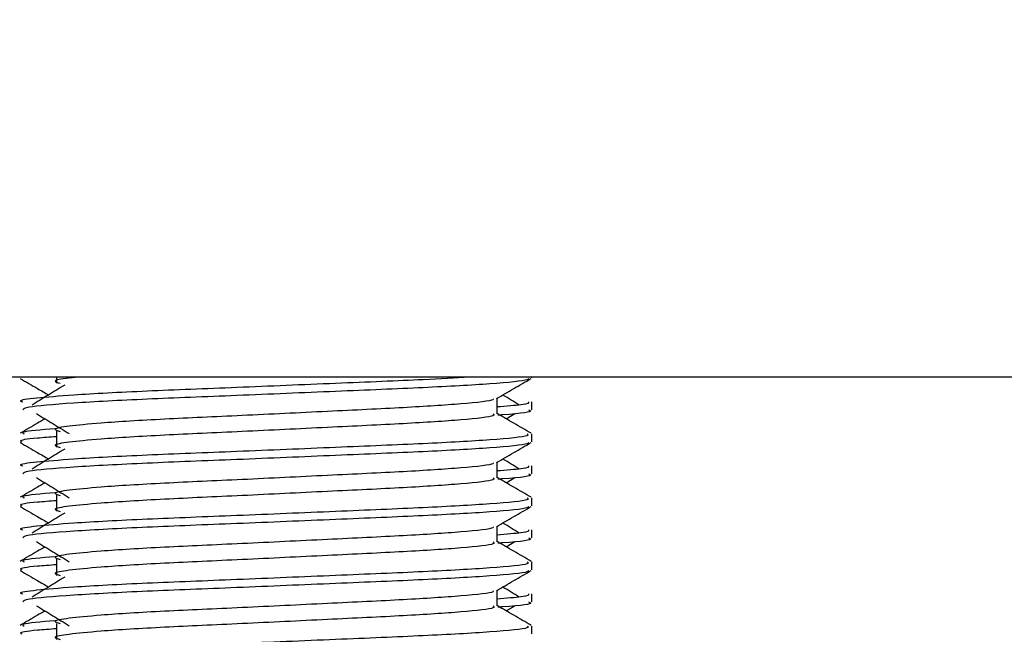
# Model space of a CAD drawing. Header units: millimetres. Extents: x 0 to 420, y 0 to 297.
# Tile 59 of 79: x 326.77 to 329.23, y 187.82 to 189.35. Entities that reach past the tile are written whole.
import ezdxf

# ---------------------------------------------------------------- set-up
doc = ezdxf.new("R2010")
doc.units = ezdxf.units.MM
doc.layers.add('QUOTE', color=174, linetype='Continuous')
doc.styles.add('SLDTEXTSTYLE3', font='TXT', dxfattribs={"width": 0.75})
doc.dimstyles.new('SLDDIMSTYLE0', dxfattribs={"dimtxt": 3, "dimasz": 3, "dimexe": 0, "dimexo": 0.0625, "dimgap": 0.75, "dimtad": 1, "dimlfac": 12.544143, "dimrnd": 1e-09, "dimzin": 12, "dimdsep": 46, "dimtxsty": 'SLDTEXTSTYLE3', "dimsah": 1, "dimcen": 0.09, "dimadec": 0, "dimazin": 3, "dimtfac": 1, "dimtdec": 3, "dimtofl": 0, "dimtmove": 0, "dimatfit": 3, "dimfxl": 0, "dimfrac": 2, "dimtolj": 1, "dimtzin": 12, "dimarcsym": 0})

# ---------------------------------------------------------------- blocks, each defined once
blk = doc.blocks.new('_D_2')
at = {"layer": 'QUOTE'}
for p, q in [((324.6273, 252.4787), (343.8085, 252.4787)), ((341.8085, 180.0066), (341.8085, 252.4787)), ((334.1586, 180.0066), (343.8085, 180.0066))]:
    blk.add_line(p, q, dxfattribs=at)
for points in [[(341.8085, 252.4787), (341.3085, 249.4787), (342.3085, 249.4787)], [(341.8085, 180.0066), (342.3085, 183.0066), (341.3085, 183.0066)]]:
    blk.add_solid(points, dxfattribs=at)
at = {"layer": 'QUOTE', "insert": (337.9413, 211.2552), "char_height": 3, "attachment_point": 1, "rotation": 90, "style": 'SLDTEXTSTYLE3'}
blk.add_mtext('909,1', dxfattribs=at)

msp = doc.modelspace()

# ---------------------------------------------------------------- linework, layer by layer
at = {"color": 7, "linetype": 'Continuous', "lineweight": 25}
for p, q in [((330.79843, 188.4568), (324.02236, 188.4568)), ((326.86445, 188.4568), (326.86445, 188.44129)), ((328.04815, 188.45467), (328.04815, 188.4568)), ((327.96185, 188.36512), (327.96185, 188.40399)), ((328.04815, 188.37498), (328.04815, 188.39485)), ((327.98485, 188.35264), (328.00618, 188.36571)), ((326.86445, 188.32171), (326.86445, 188.28185)), ((328.04815, 188.29523), (328.04815, 188.31511)), ((327.96185, 188.20568), (327.96185, 188.24455)), ((328.04815, 188.21554), (328.04815, 188.23542)), ((327.98485, 188.1932), (328.00618, 188.20627)), ((326.86445, 188.16227), (326.86445, 188.12241)), ((328.04815, 188.1358), (328.04815, 188.15568)), ((327.96185, 188.04624), (327.96185, 188.08512)), ((328.04815, 188.05611), (328.04815, 188.07598)), ((327.98485, 188.03376), (328.00618, 188.04683)), ((326.86445, 188.00283), (326.86445, 187.96297)), ((328.04815, 187.97636), (328.04815, 187.99624)), ((327.96185, 187.88681), (327.96185, 187.92568)), ((328.04815, 187.89667), (328.04815, 187.91654)), ((327.98485, 187.87433), (328.00618, 187.88739)), ((326.86445, 187.8434), (326.86445, 187.80354)), ((328.04815, 187.81692), (328.04815, 187.8368))]:
    msp.add_line(p, q, dxfattribs=at)
for points, knots in [([(327.89353, 188.4568), (327.85722, 188.45459), (327.76888, 188.44923), (327.55948, 188.44096), (327.31491, 188.43041), (327.08163, 188.4216), (326.90867, 188.41255), (326.81172, 188.40389), (326.76741, 188.39867), (326.77812, 188.39558), (326.78062, 188.39485)], [0, 0, 0, 0, 0.1075546, 0.2616311, 0.4200829, 0.5724514, 0.7286449, 0.8487125, 0.9647164, 1, 1, 1, 1]), ([(326.77417, 188.45307), (326.78859, 188.44472), (326.81211, 188.43111), (326.83562, 188.4175), (326.84472, 188.41223)], [0, 0, 0, 0, 0.6131696, 1, 1, 1, 1]), ([(328.04052, 188.45296), (328.04003, 188.45197), (328.038, 188.44785), (327.9556, 188.43959), (327.78707, 188.43029), (327.56083, 188.42101), (327.31479, 188.41049), (327.08086, 188.40168), (326.89678, 188.39181), (326.78584, 188.3824), (326.78237, 188.37717), (326.78092, 188.37498)], [0, 0, 0, 0, 0.0399117, 0.1661575, 0.2890582, 0.4118359, 0.5381002, 0.6595169, 0.7839817, 0.9096926, 1, 1, 1, 1]), ([(326.92721, 188.4568), (326.91632, 188.45579), (326.87833, 188.45226), (326.85221, 188.44737), (326.8671, 188.44306), (326.87373, 188.44115)], [0, 0, 0, 0, 0.182373, 0.6359785, 1, 1, 1, 1]), ([(327.96012, 188.40299), (327.97454, 188.41134), (328.00337, 188.42803), (328.03221, 188.44472), (328.04663, 188.45307)], [0, 0, 0, 0, 0.49993563, 1, 1, 1, 1]), ([(326.88505, 188.43694), (326.87146, 188.42862), (326.84428, 188.41197), (326.81716, 188.39533), (326.8036, 188.38701)], [0, 0, 0, 0, 0.49999, 1, 1, 1, 1]), ([(327.95207, 188.40287), (327.95272, 188.40197), (327.95565, 188.39796), (327.88057, 188.38976), (327.73642, 188.38047), (327.54042, 188.37119), (327.32759, 188.36067), (327.12604, 188.35185), (326.97708, 188.3428), (326.89125, 188.33414), (326.85116, 188.32777), (326.86679, 188.32348), (326.87376, 188.32156)], [0, 0, 0, 0, 0.0351066, 0.1561349, 0.2739528, 0.3916527, 0.5126988, 0.6290926, 0.7484115, 0.8401345, 0.9287498, 1, 1, 1, 1]), ([(328.04017, 188.39485), (328.04053, 188.39248), (328.04114, 188.38845), (327.98488, 188.38407), (327.96185, 188.38227)], [0, 0, 0, 0, 0.5906829, 1, 1, 1, 1]), ([(328.01719, 188.38701), (328.00364, 188.39533), (327.98994, 188.40374), (327.97622, 188.41214), (327.97608, 188.41223)], [0, 0, 0, 0, 0.9898318, 1, 1, 1, 1]), ([(326.81462, 188.36571), (326.82821, 188.35738), (326.85539, 188.34074), (326.88251, 188.32409), (326.89607, 188.31577)], [0, 0, 0, 0, 0.5000113, 1, 1, 1, 1]), ([(327.95231, 188.365), (327.95406, 188.36345), (327.9593, 188.35882), (327.88168, 188.34991), (327.73613, 188.34061), (327.5405, 188.33133), (327.32757, 188.32081), (327.12604, 188.31199), (326.97708, 188.30294), (326.89125, 188.29428), (326.85117, 188.28792), (326.86678, 188.28362), (326.87373, 188.28171)], [0, 0, 0, 0, 0.05913196, 0.17716337, 0.29206379, 0.4068492, 0.5248979, 0.63840949, 0.75477382, 0.84422556, 0.93064656, 1, 1, 1, 1]), ([(328.04694, 188.3167), (328.03252, 188.32505), (328.00415, 188.34146), (327.97579, 188.35788), (327.96185, 188.36595)], [0, 0, 0, 0, 0.5083681, 1, 1, 1, 1]), ([(328.03988, 188.37498), (328.04221, 188.37424), (328.05412, 188.37042), (328.02342, 188.36566), (327.96775, 188.3621), (327.96356, 188.36183)], [0, 0, 0, 0, 0.1837303, 0.9385556, 1, 1, 1, 1]), ([(326.83595, 188.35264), (326.82967, 188.349), (326.80897, 188.33702), (326.78828, 188.32505), (326.77386, 188.3167)], [0, 0, 0, 0, 0.3033381, 1, 1, 1, 1]), ([(326.8609, 188.32818), (326.82638, 188.32524), (326.77336, 188.32073), (326.78102, 188.31657), (326.78369, 188.31511)], [0, 0, 0, 0, 0.6510435, 1, 1, 1, 1]), ([(328.03711, 188.31511), (328.03909, 188.31359), (328.04507, 188.30897), (327.9554, 188.30009), (327.78711, 188.29078), (327.56087, 188.28151), (327.31455, 188.27098), (327.08173, 188.26216), (326.90865, 188.25312), (326.81172, 188.24445), (326.76741, 188.23923), (326.77812, 188.23614), (326.78062, 188.23542)], [0, 0, 0, 0, 0.0610772, 0.1845123, 0.3046768, 0.4247211, 0.5481742, 0.6668878, 0.7885815, 0.8821287, 0.9725098, 1, 1, 1, 1]), ([(326.77417, 188.29363), (326.78859, 188.28528), (326.81211, 188.27167), (326.83562, 188.25806), (326.84472, 188.25279)], [0, 0, 0, 0, 0.6131696, 1, 1, 1, 1]), ([(326.86445, 188.30812), (326.84749, 188.30688), (326.79539, 188.30306), (326.77052, 188.29902), (326.77655, 188.29595), (326.77795, 188.29523)], [0, 0, 0, 0, 0.2705432, 0.831179, 1, 1, 1, 1]), ([(328.04052, 188.29352), (328.04003, 188.29253), (328.038, 188.28842), (327.9556, 188.28015), (327.78707, 188.27086), (327.56083, 188.26158), (327.31479, 188.25105), (327.08086, 188.24224), (326.89678, 188.23237), (326.78584, 188.22296), (326.78237, 188.21773), (326.78092, 188.21554)], [0, 0, 0, 0, 0.0399117, 0.1661575, 0.2890582, 0.4118359, 0.5381002, 0.6595169, 0.7839817, 0.9096926, 1, 1, 1, 1]), ([(327.96012, 188.24355), (327.97454, 188.2519), (328.00337, 188.2686), (328.03221, 188.28528), (328.04663, 188.29363)], [0, 0, 0, 0, 0.4999356, 1, 1, 1, 1]), ([(326.88505, 188.2775), (326.87146, 188.26918), (326.84428, 188.25254), (326.81716, 188.23589), (326.8036, 188.22757)], [0, 0, 0, 0, 0.49999, 1, 1, 1, 1]), ([(327.95207, 188.24343), (327.95272, 188.24253), (327.95565, 188.23852), (327.88057, 188.23032), (327.73642, 188.22103), (327.54042, 188.21175), (327.32759, 188.20123), (327.12604, 188.19241), (326.97708, 188.18336), (326.89125, 188.17471), (326.85116, 188.16834), (326.86679, 188.16404), (326.87376, 188.16212)], [0, 0, 0, 0, 0.0351066, 0.1561349, 0.2739528, 0.3916527, 0.5126988, 0.6290926, 0.7484115, 0.8401345, 0.9287498, 1, 1, 1, 1]), ([(328.01719, 188.22757), (328.00364, 188.23589), (327.98994, 188.2443), (327.97622, 188.25271), (327.97608, 188.25279)], [0, 0, 0, 0, 0.9898318, 1, 1, 1, 1]), ([(328.04017, 188.23542), (328.04053, 188.23304), (328.04114, 188.22901), (327.98488, 188.22463), (327.96185, 188.22284)], [0, 0, 0, 0, 0.5906829, 1, 1, 1, 1]), ([(326.81462, 188.20627), (326.82821, 188.19795), (326.85539, 188.1813), (326.88251, 188.16466), (326.89607, 188.15633)], [0, 0, 0, 0, 0.5000113, 1, 1, 1, 1]), ([(327.95231, 188.20556), (327.95406, 188.20401), (327.9593, 188.19938), (327.88168, 188.19048), (327.73613, 188.18117), (327.5405, 188.17189), (327.32757, 188.16137), (327.12604, 188.15255), (326.97708, 188.1435), (326.89125, 188.13485), (326.85117, 188.12848), (326.86678, 188.12419), (326.87373, 188.12227)], [0, 0, 0, 0, 0.059132, 0.1771634, 0.2920638, 0.4068492, 0.5248979, 0.6384095, 0.7547738, 0.8442256, 0.9306466, 1, 1, 1, 1]), ([(328.04694, 188.15727), (328.03252, 188.16561), (328.00415, 188.18202), (327.97579, 188.19844), (327.96185, 188.20651)], [0, 0, 0, 0, 0.5083681, 1, 1, 1, 1]), ([(328.03988, 188.21554), (328.04221, 188.2148), (328.05412, 188.21098), (328.02342, 188.20623), (327.96775, 188.20266), (327.96356, 188.20239)], [0, 0, 0, 0, 0.1837303, 0.9385556, 1, 1, 1, 1]), ([(326.83595, 188.1932), (326.82967, 188.18957), (326.80897, 188.17759), (326.78828, 188.16561), (326.77386, 188.15727)], [0, 0, 0, 0, 0.30333814, 1, 1, 1, 1]), ([(328.03711, 188.15568), (328.03909, 188.15415), (328.04507, 188.14954), (327.9554, 188.14065), (327.78711, 188.13135), (327.56087, 188.12207), (327.31455, 188.11155), (327.08173, 188.10273), (326.90865, 188.09368), (326.81172, 188.08501), (326.76741, 188.0798), (326.77812, 188.0767), (326.78062, 188.07598)], [0, 0, 0, 0, 0.0610772, 0.1845123, 0.3046768, 0.4247211, 0.5481742, 0.6668878, 0.7885815, 0.8821287, 0.9725098, 1, 1, 1, 1]), ([(326.86445, 188.14868), (326.84749, 188.14744), (326.79539, 188.14363), (326.77052, 188.13958), (326.77655, 188.13651), (326.77795, 188.1358)], [0, 0, 0, 0, 0.2705432, 0.831179, 1, 1, 1, 1]), ([(326.8609, 188.16874), (326.82638, 188.1658), (326.77336, 188.16129), (326.78102, 188.15713), (326.78369, 188.15568)], [0, 0, 0, 0, 0.6510435, 1, 1, 1, 1]), ([(326.77417, 188.13419), (326.78859, 188.12585), (326.81211, 188.11224), (326.83562, 188.09862), (326.84472, 188.09336)], [0, 0, 0, 0, 0.6131696, 1, 1, 1, 1]), ([(328.04052, 188.13408), (328.04003, 188.1331), (328.038, 188.12898), (327.9556, 188.12072), (327.78707, 188.11142), (327.56083, 188.10214), (327.31479, 188.09161), (327.08086, 188.0828), (326.89678, 188.07293), (326.78584, 188.06353), (326.78237, 188.05829), (326.78092, 188.05611)], [0, 0, 0, 0, 0.0399117, 0.1661575, 0.2890582, 0.4118359, 0.5381002, 0.6595169, 0.7839817, 0.9096926, 1, 1, 1, 1]), ([(327.96012, 188.08412), (327.97454, 188.09246), (328.00337, 188.10916), (328.03221, 188.12585), (328.04663, 188.13419)], [0, 0, 0, 0, 0.4999356, 1, 1, 1, 1]), ([(326.88505, 188.11806), (326.87146, 188.10974), (326.84428, 188.0931), (326.81716, 188.07646), (326.8036, 188.06814)], [0, 0, 0, 0, 0.49999, 1, 1, 1, 1]), ([(327.95207, 188.08399), (327.95272, 188.08309), (327.95565, 188.07909), (327.88057, 188.07088), (327.73642, 188.0616), (327.54042, 188.05232), (327.32759, 188.04179), (327.12604, 188.03297), (326.97708, 188.02392), (326.89125, 188.01527), (326.85116, 188.0089), (326.86679, 188.0046), (326.87376, 188.00269)], [0, 0, 0, 0, 0.0351066, 0.1561349, 0.2739528, 0.3916527, 0.5126988, 0.6290926, 0.7484115, 0.8401345, 0.9287498, 1, 1, 1, 1]), ([(328.04017, 188.07598), (328.04053, 188.0736), (328.04114, 188.06957), (327.98488, 188.06519), (327.96185, 188.0634)], [0, 0, 0, 0, 0.5906829, 1, 1, 1, 1]), ([(328.01719, 188.06814), (328.00364, 188.07646), (327.98994, 188.08486), (327.97622, 188.09327), (327.97608, 188.09336)], [0, 0, 0, 0, 0.9898318, 1, 1, 1, 1]), ([(326.81462, 188.04683), (326.82821, 188.03851), (326.85539, 188.02186), (326.88251, 188.00522), (326.89607, 187.9969)], [0, 0, 0, 0, 0.5000113, 1, 1, 1, 1]), ([(328.04694, 187.99783), (328.03252, 188.00617), (328.00415, 188.02258), (327.97579, 188.039), (327.96185, 188.04707)], [0, 0, 0, 0, 0.5083681, 1, 1, 1, 1]), ([(328.03988, 188.05611), (328.04221, 188.05536), (328.05412, 188.05155), (328.02342, 188.04679), (327.96775, 188.04322), (327.96356, 188.04295)], [0, 0, 0, 0, 0.1837303, 0.9385556, 1, 1, 1, 1]), ([(326.83595, 188.03376), (326.82967, 188.03013), (326.80897, 188.01815), (326.78828, 188.00617), (326.77386, 187.99783)], [0, 0, 0, 0, 0.30333814, 1, 1, 1, 1]), ([(327.95231, 188.04612), (327.95406, 188.04458), (327.9593, 188.03994), (327.88168, 188.03104), (327.73613, 188.02173), (327.5405, 188.01246), (327.32757, 188.00193), (327.12604, 187.99311), (326.97708, 187.98406), (326.89125, 187.97541), (326.85117, 187.96904), (326.86678, 187.96475), (326.87373, 187.96284)], [0, 0, 0, 0, 0.059132, 0.1771634, 0.2920638, 0.4068492, 0.5248979, 0.6384095, 0.7547738, 0.8442256, 0.9306466, 1, 1, 1, 1]), ([(326.8609, 188.0093), (326.82638, 188.00637), (326.77336, 188.00185), (326.78102, 187.99769), (326.78369, 187.99624)], [0, 0, 0, 0, 0.6510435, 1, 1, 1, 1]), ([(328.03711, 187.99624), (328.03909, 187.99471), (328.04507, 187.9901), (327.9554, 187.98121), (327.78711, 187.97191), (327.56087, 187.96263), (327.31455, 187.95211), (327.08173, 187.94329), (326.90865, 187.93424), (326.81172, 187.92558), (326.76741, 187.92036), (326.77812, 187.91727), (326.78062, 187.91654)], [0, 0, 0, 0, 0.0610772, 0.1845123, 0.3046768, 0.4247211, 0.5481742, 0.6668878, 0.7885815, 0.8821287, 0.9725098, 1, 1, 1, 1]), ([(326.77417, 187.97476), (326.78859, 187.96641), (326.81211, 187.9528), (326.83562, 187.93919), (326.84472, 187.93392)], [0, 0, 0, 0, 0.6131696, 1, 1, 1, 1]), ([(326.86445, 187.98924), (326.84749, 187.988), (326.79539, 187.98419), (326.77052, 187.98015), (326.77655, 187.97707), (326.77795, 187.97636)], [0, 0, 0, 0, 0.2705432, 0.831179, 1, 1, 1, 1]), ([(328.04052, 187.97465), (328.04003, 187.97366), (328.038, 187.96954), (327.9556, 187.96128), (327.78707, 187.95198), (327.56083, 187.9427), (327.31479, 187.93218), (327.08086, 187.92336), (326.89678, 187.9135), (326.78584, 187.90409), (326.78237, 187.89886), (326.78092, 187.89667)], [0, 0, 0, 0, 0.0399117, 0.1661575, 0.2890582, 0.4118359, 0.5381002, 0.6595169, 0.7839817, 0.9096926, 1, 1, 1, 1]), ([(327.96012, 187.92468), (327.97454, 187.93303), (328.00337, 187.94972), (328.03221, 187.96641), (328.04663, 187.97476)], [0, 0, 0, 0, 0.4999356, 1, 1, 1, 1]), ([(326.88505, 187.95863), (326.87146, 187.9503), (326.84428, 187.93366), (326.81716, 187.91702), (326.8036, 187.9087)], [0, 0, 0, 0, 0.49999, 1, 1, 1, 1]), ([(327.95207, 187.92456), (327.95272, 187.92366), (327.95565, 187.91965), (327.88057, 187.91144), (327.73642, 187.90216), (327.54042, 187.89288), (327.32759, 187.88235), (327.12604, 187.87354), (326.97708, 187.86448), (326.89125, 187.85583), (326.85116, 187.84946), (326.86679, 187.84516), (326.87376, 187.84325)], [0, 0, 0, 0, 0.0351066, 0.1561349, 0.2739528, 0.3916527, 0.5126988, 0.6290926, 0.7484115, 0.8401345, 0.9287498, 1, 1, 1, 1]), ([(328.01719, 187.9087), (328.00364, 187.91702), (327.98994, 187.92543), (327.97622, 187.93383), (327.97608, 187.93392)], [0, 0, 0, 0, 0.9898318, 1, 1, 1, 1]), ([(328.04017, 187.91654), (328.04053, 187.91416), (328.04114, 187.91014), (327.98488, 187.90576), (327.96185, 187.90396)], [0, 0, 0, 0, 0.5906829, 1, 1, 1, 1]), ([(326.81462, 187.88739), (326.82821, 187.87907), (326.85539, 187.86243), (326.88251, 187.84578), (326.89607, 187.83746)], [0, 0, 0, 0, 0.5000113, 1, 1, 1, 1]), ([(327.95231, 187.88669), (327.95406, 187.88514), (327.9593, 187.88051), (327.88168, 187.8716), (327.73613, 187.8623), (327.5405, 187.85302), (327.32757, 187.8425), (327.12604, 187.83368), (326.97708, 187.82462), (326.89125, 187.81597), (326.85117, 187.80961), (326.86678, 187.80531), (326.87373, 187.8034)], [0, 0, 0, 0, 0.059132, 0.1771634, 0.2920638, 0.4068492, 0.5248979, 0.6384095, 0.7547738, 0.8442256, 0.9306466, 1, 1, 1, 1]), ([(328.04694, 187.83839), (328.03252, 187.84674), (328.00415, 187.86315), (327.97579, 187.87956), (327.96185, 187.88764)], [0, 0, 0, 0, 0.5083681, 1, 1, 1, 1]), ([(328.03988, 187.89667), (328.04221, 187.89592), (328.05412, 187.89211), (328.02342, 187.88735), (327.96775, 187.88379), (327.96356, 187.88352)], [0, 0, 0, 0, 0.1837303, 0.9385556, 1, 1, 1, 1]), ([(326.83595, 187.87433), (326.82967, 187.87069), (326.80897, 187.85871), (326.78828, 187.84674), (326.77386, 187.83839)], [0, 0, 0, 0, 0.30333814, 1, 1, 1, 1]), ([(328.03711, 187.8368), (328.03909, 187.83528), (328.04507, 187.83066), (327.9554, 187.82178), (327.78711, 187.81247), (327.56087, 187.8032), (327.31455, 187.79267), (327.08173, 187.78385), (326.90865, 187.7748), (326.81172, 187.76614), (326.76741, 187.76092), (326.77812, 187.75783), (326.78062, 187.75711)], [0, 0, 0, 0, 0.0610772, 0.1845123, 0.3046768, 0.4247211, 0.5481742, 0.6668878, 0.7885815, 0.8821287, 0.9725098, 1, 1, 1, 1]), ([(326.86445, 187.82981), (326.84749, 187.82857), (326.79539, 187.82475), (326.77052, 187.82071), (326.77655, 187.81763), (326.77795, 187.81692)], [0, 0, 0, 0, 0.2705432, 0.831179, 1, 1, 1, 1]), ([(326.8609, 187.84987), (326.82638, 187.84693), (326.77336, 187.84242), (326.78102, 187.83826), (326.78369, 187.8368)], [0, 0, 0, 0, 0.6510435, 1, 1, 1, 1])]:
    msp.add_open_spline(points, degree=3, knots=knots, dxfattribs=at)

# ---------------------------------------------------------------- dimensions: what is measured, and where the dimension line sits
at = {"layer": 'QUOTE'}
dim = msp.add_linear_dim(base=(341.80848, 252.47871), p1=(332.15857, 180.00664), p2=(322.62729, 252.47871), angle=90, dimstyle='SLDDIMSTYLE0', dxfattribs=at)
dim.commit()
dim.dimension.update_dxf_attribs({"geometry": '_D_2', "text_midpoint": (341.80848, 216.24267), "dimtype": 160})

doc.saveas('drawing.dxf')
